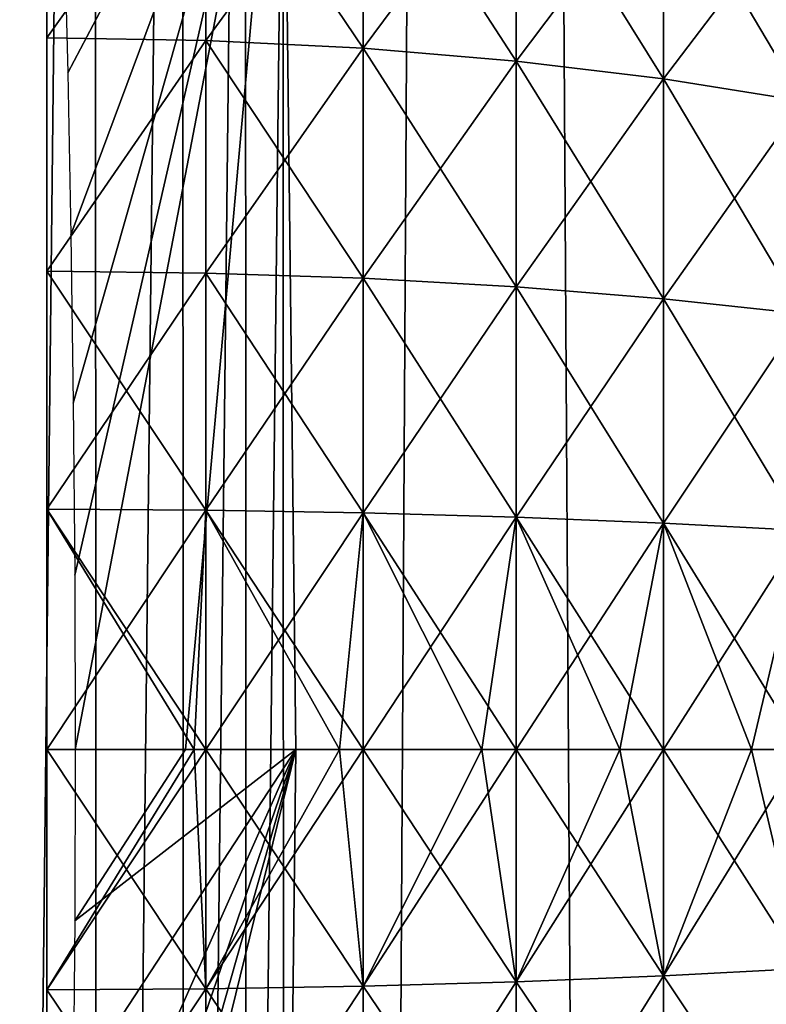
# Model space of a CAD drawing. Header units: millimetres. Extents: x -250 to 250, y -250 to 250.
# Tile 92 of 120: x 71.86 to 73.02, y -0.4 to 1.13. Entities that reach past the tile are written whole.
import ezdxf

# ---------------------------------------------------------------- set-up
doc = ezdxf.new("R2010")
doc.units = ezdxf.units.MM
doc.header["$LTSCALE"] = 26.699852
for name, color, linetype in [('10', 7, 'CONTINUOUS'), ('11', 7, 'CONTINUOUS'), ('17', 7, 'CONTINUOUS'), ('18', 7, 'CONTINUOUS'), ('3', 7, 'CONTINUOUS'), ('4', 7, 'CONTINUOUS'), ('9', 7, 'CONTINUOUS')]:
    doc.layers.add(name, color=color, linetype=linetype)

msp = doc.modelspace()

# ---------------------------------------------------------------- linework, layer by layer
at = {"layer": '10', "color": 254, "linetype": 'Continuous', "true_color": 0xcccccc}
for points in [[(72.2877, 0, -0.0795), (72.1168, 0, 9.7102), (71.9452, -0.2656, 19.514), (72.2877, 0, -0.0795)], [(72.1168, 0, 9.7102), (71.9459, 0, 19.4999), (71.9452, -0.2656, 19.514), (72.1168, 0, 9.7102)], [(71.9219, -1.4898, 19.9923), (72.2877, 0, -0.0795), (71.9287, -1.2682, 19.8454), (71.9219, -1.4898, 19.9923)], [(72.2877, 0, -0.0795), (71.9219, -1.4898, 19.9923), (72.2688, -1.6526, -0.0779), (72.2877, 0, -0.0795)], [(71.9287, -1.2682, 19.8454), (72.2877, 0, -0.0795), (71.9346, -1.0321, 19.7229), (71.9287, -1.2682, 19.8454)], [(71.9346, -1.0321, 19.7229), (72.2877, 0, -0.0795), (71.9395, -0.7843, 19.6261), (71.9346, -1.0321, 19.7229)], [(71.9395, -0.7843, 19.6261), (72.2877, 0, -0.0795), (71.943, -0.528, 19.5563), (71.9395, -0.7843, 19.6261)], [(71.943, -0.528, 19.5563), (72.2877, 0, -0.0795), (71.9452, -0.2656, 19.514), (71.943, -0.528, 19.5563)]]:
    msp.add_3dface(points, dxfattribs=at)
at = {"layer": '11', "color": 254, "linetype": 'Continuous', "true_color": 0xcccccc}
for points in [[(71.799, 8.3847, -0.038), (71.9746, 6.7158, -0.0529), (71.8078, -8.3094, -0.0387), (71.799, 8.3847, -0.038)], [(71.9746, 6.7158, -0.0529), (71.9809, -6.6485, -0.0534), (71.8078, -8.3094, -0.0387), (71.9746, 6.7158, -0.0529)], [(71.9746, 6.7158, -0.0529), (72.1113, 5.043, -0.0645), (71.9809, -6.6485, -0.0534), (71.9746, 6.7158, -0.0529)], [(72.1113, 5.043, -0.0645), (72.1154, -4.9841, -0.0648), (71.9809, -6.6485, -0.0534), (72.1113, 5.043, -0.0645)], [(72.1113, 5.043, -0.0645), (72.2092, 3.3648, -0.0728), (72.1154, -4.9841, -0.0648), (72.1113, 5.043, -0.0645)], [(72.2092, 3.3648, -0.0728), (72.2114, -3.3172, -0.073), (72.1154, -4.9841, -0.0648), (72.2092, 3.3648, -0.0728)], [(72.2092, 3.3648, -0.0728), (72.2681, 1.6822, -0.0778), (72.2114, -3.3172, -0.073), (72.2092, 3.3648, -0.0728)], [(72.2681, 1.6822, -0.0778), (72.2688, -1.6526, -0.0779), (72.2114, -3.3172, -0.073), (72.2681, 1.6822, -0.0778)], [(72.2681, 1.6822, -0.0778), (72.2877, 0, -0.0795), (72.2688, -1.6526, -0.0779), (72.2681, 1.6822, -0.0778)]]:
    msp.add_3dface(points, dxfattribs=at)
at = {"layer": '17', "color": 254, "linetype": 'Continuous', "true_color": 0xcccccc}
for points in [[(71.9021, 1.4542, 25.5106), (71.9021, 1.1031, 25.6363), (72.1484, 1.4489, 25.4979), (71.9021, 1.4542, 25.5106)], [(71.9021, 1.1031, 18.3635), (71.9021, 1.4542, 18.4892), (72.1484, 1.4489, 18.5019), (71.9021, 1.1031, 18.3635)], [(72.1484, 1.4489, 25.4979), (71.9021, 1.1031, 25.6363), (72.1484, 1.0991, 25.623), (72.1484, 1.4489, 25.4979)], [(72.1484, 1.0991, 18.3768), (71.9021, 1.1031, 18.3635), (72.1484, 1.4489, 18.5019), (72.1484, 1.0991, 18.3768)], [(72.1484, 1.0991, 18.3768), (72.1484, 1.4489, 18.5019), (72.3919, 1.0871, 18.4164), (72.1484, 1.0991, 18.3768)], [(72.3919, 1.0871, 18.4164), (72.1484, 1.4489, 18.5019), (72.3919, 1.4331, 18.5402), (72.3919, 1.0871, 18.4164)], [(72.1484, 1.4489, 25.4979), (72.1484, 1.0991, 25.623), (72.3919, 1.4331, 25.4596), (72.1484, 1.4489, 25.4979)], [(72.3919, 1.4331, 25.4596), (72.1484, 1.0991, 25.623), (72.3919, 1.0871, 25.5834), (72.3919, 1.4331, 25.4596)], [(72.3919, 1.0871, 18.4164), (72.3919, 1.4331, 18.5402), (72.6292, 1.0672, 18.4818), (72.3919, 1.0871, 18.4164)], [(72.6292, 1.0672, 18.4818), (72.3919, 1.4331, 18.5402), (72.6292, 1.4069, 18.6034), (72.6292, 1.0672, 18.4818)], [(72.3919, 1.4331, 25.4596), (72.3919, 1.0871, 25.5834), (72.6292, 1.4069, 25.3964), (72.3919, 1.4331, 25.4596)], [(72.6292, 1.4069, 25.3964), (72.3919, 1.0871, 25.5834), (72.6292, 1.0672, 25.518), (72.6292, 1.4069, 25.3964)], [(72.6292, 1.0672, 18.4818), (72.6292, 1.4069, 18.6034), (72.8573, 1.0397, 18.5723), (72.6292, 1.0672, 18.4818)], [(72.8573, 1.0397, 18.5723), (72.6292, 1.4069, 18.6034), (72.8573, 1.3707, 18.6907), (72.8573, 1.0397, 18.5723)], [(72.6292, 1.4069, 25.3964), (72.6292, 1.0672, 25.518), (72.8573, 1.3707, 25.3091), (72.6292, 1.4069, 25.3964)], [(72.8573, 1.3707, 25.3091), (72.6292, 1.0672, 25.518), (72.8573, 1.0397, 25.4275), (72.8573, 1.3707, 25.3091)], [(72.8573, 1.0397, 18.5723), (72.8573, 1.3707, 18.6907), (73.0734, 1.005, 18.6867), (72.8573, 1.0397, 18.5723)], [(73.0734, 1.005, 18.6867), (72.8573, 1.3707, 18.6907), (73.0734, 1.325, 18.8012), (73.0734, 1.005, 18.6867)], [(72.8573, 1.3707, 25.3091), (72.8573, 1.0397, 25.4275), (73.0734, 1.325, 25.1986), (72.8573, 1.3707, 25.3091)], [(73.0734, 1.325, 25.1986), (72.8573, 1.0397, 25.4275), (73.0734, 1.005, 25.3131), (73.0734, 1.325, 25.1986)], [(71.9021, 1.1031, 25.6363), (71.9021, 0.7414, 25.7269), (72.1484, 1.0991, 25.623), (71.9021, 1.1031, 25.6363)], [(71.9021, 0.7414, 18.2729), (71.9021, 1.1031, 18.3635), (72.1484, 1.0991, 18.3768), (71.9021, 0.7414, 18.2729)], [(72.1484, 1.0991, 25.623), (71.9021, 0.7414, 25.7269), (72.1484, 0.7386, 25.7133), (72.1484, 1.0991, 25.623)], [(72.1484, 0.7386, 18.2865), (71.9021, 0.7414, 18.2729), (72.1484, 1.0991, 18.3768), (72.1484, 0.7386, 18.2865)], [(72.1484, 0.7386, 18.2865), (72.1484, 1.0991, 18.3768), (72.3919, 0.7306, 18.3271), (72.1484, 0.7386, 18.2865)], [(72.3919, 0.7306, 18.3271), (72.1484, 1.0991, 18.3768), (72.3919, 1.0871, 18.4164), (72.3919, 0.7306, 18.3271)], [(72.1484, 1.0991, 25.623), (72.1484, 0.7386, 25.7133), (72.3919, 1.0871, 25.5834), (72.1484, 1.0991, 25.623)], [(72.3919, 1.0871, 25.5834), (72.1484, 0.7386, 25.7133), (72.3919, 0.7306, 25.6727), (72.3919, 1.0871, 25.5834)], [(72.3919, 0.7306, 18.3271), (72.3919, 1.0871, 18.4164), (72.6292, 0.7172, 18.3942), (72.3919, 0.7306, 18.3271)], [(72.6292, 0.7172, 18.3942), (72.3919, 1.0871, 18.4164), (72.6292, 1.0672, 18.4818), (72.6292, 0.7172, 18.3942)], [(72.3919, 1.0871, 25.5834), (72.3919, 0.7306, 25.6727), (72.6292, 1.0672, 25.518), (72.3919, 1.0871, 25.5834)], [(72.6292, 1.0672, 25.518), (72.3919, 0.7306, 25.6727), (72.6292, 0.7172, 25.6056), (72.6292, 1.0672, 25.518)], [(72.6292, 0.7172, 18.3942), (72.6292, 1.0672, 18.4818), (72.8573, 0.6988, 18.4869), (72.6292, 0.7172, 18.3942)], [(72.8573, 0.6988, 18.4869), (72.6292, 1.0672, 18.4818), (72.8573, 1.0397, 18.5723), (72.8573, 0.6988, 18.4869)], [(72.6292, 1.0672, 25.518), (72.6292, 0.7172, 25.6056), (72.8573, 1.0397, 25.4275), (72.6292, 1.0672, 25.518)], [(72.8573, 1.0397, 25.4275), (72.6292, 0.7172, 25.6056), (72.8573, 0.6988, 25.5129), (72.8573, 1.0397, 25.4275)], [(72.8573, 0.6988, 18.4869), (72.8573, 1.0397, 18.5723), (73.0734, 0.6755, 18.6042), (72.8573, 0.6988, 18.4869)], [(73.0734, 0.6755, 18.6042), (72.8573, 1.0397, 18.5723), (73.0734, 1.005, 18.6867), (73.0734, 0.6755, 18.6042)], [(72.8573, 1.0397, 25.4275), (72.8573, 0.6988, 25.5129), (73.0734, 1.005, 25.3131), (72.8573, 1.0397, 25.4275)], [(73.0734, 1.005, 25.3131), (72.8573, 0.6988, 25.5129), (73.0734, 0.6755, 25.3956), (73.0734, 1.005, 25.3131)], [(71.9021, 0.7414, 25.7269), (71.9021, 0.3725, 25.7816), (72.1484, 0.7386, 25.7133), (71.9021, 0.7414, 25.7269)], [(71.9021, 0.3725, 18.2182), (71.9021, 0.7414, 18.2729), (72.1484, 0.3711, 18.232), (71.9021, 0.3725, 18.2182)], [(72.1484, 0.3711, 18.232), (71.9021, 0.7414, 18.2729), (72.1484, 0.7386, 18.2865), (72.1484, 0.3711, 18.232)], [(72.1484, 0.7386, 25.7133), (71.9021, 0.3725, 25.7816), (72.1484, 0.3711, 25.7678), (72.1484, 0.7386, 25.7133)], [(72.1484, 0.3711, 18.232), (72.1484, 0.7386, 18.2865), (72.3919, 0.3671, 18.2731), (72.1484, 0.3711, 18.232)], [(72.3919, 0.3671, 18.2731), (72.1484, 0.7386, 18.2865), (72.3919, 0.7306, 18.3271), (72.3919, 0.3671, 18.2731)], [(72.1484, 0.7386, 25.7133), (72.1484, 0.3711, 25.7678), (72.3919, 0.7306, 25.6727), (72.1484, 0.7386, 25.7133)], [(72.3919, 0.7306, 25.6727), (72.1484, 0.3711, 25.7678), (72.3919, 0.3671, 25.7266), (72.3919, 0.7306, 25.6727)], [(72.3919, 0.3671, 18.2731), (72.3919, 0.7306, 18.3271), (72.6292, 0.3603, 18.3412), (72.3919, 0.3671, 18.2731)], [(72.6292, 0.3603, 18.3412), (72.3919, 0.7306, 18.3271), (72.6292, 0.7172, 18.3942), (72.6292, 0.3603, 18.3412)], [(72.3919, 0.7306, 25.6727), (72.3919, 0.3671, 25.7266), (72.6292, 0.7172, 25.6056), (72.3919, 0.7306, 25.6727)], [(72.6292, 0.7172, 25.6056), (72.3919, 0.3671, 25.7266), (72.6292, 0.3603, 25.6586), (72.6292, 0.7172, 25.6056)], [(72.6292, 0.3603, 18.3412), (72.6292, 0.7172, 18.3942), (72.8573, 0.3511, 18.4353), (72.6292, 0.3603, 18.3412)], [(72.8573, 0.3511, 18.4353), (72.6292, 0.7172, 18.3942), (72.8573, 0.6988, 18.4869), (72.8573, 0.3511, 18.4353)], [(72.6292, 0.7172, 25.6056), (72.6292, 0.3603, 25.6586), (72.8573, 0.6988, 25.5129), (72.6292, 0.7172, 25.6056)], [(72.8573, 0.6988, 25.5129), (72.6292, 0.3603, 25.6586), (72.8573, 0.3511, 25.5645), (72.8573, 0.6988, 25.5129)], [(72.8573, 0.3511, 18.4353), (72.8573, 0.6988, 18.4869), (73.0734, 0.3394, 18.5543), (72.8573, 0.3511, 18.4353)], [(73.0734, 0.3394, 18.5543), (72.8573, 0.6988, 18.4869), (73.0734, 0.6755, 18.6042), (73.0734, 0.3394, 18.5543)], [(72.8573, 0.6988, 25.5129), (72.8573, 0.3511, 25.5645), (73.0734, 0.6755, 25.3956), (72.8573, 0.6988, 25.5129)], [(73.0734, 0.6755, 25.3956), (72.8573, 0.3511, 25.5645), (73.0734, 0.3394, 25.4455), (73.0734, 0.6755, 25.3956)], [(71.9021, 0.3725, 25.7816), (71.9021, 0, 25.7999), (72.1484, 0.3711, 25.7678), (71.9021, 0.3725, 25.7816)], [(71.9021, 0, 18.1999), (71.9021, 0.3725, 18.2182), (72.1303, 0, 18.2118), (71.9021, 0, 18.1999)], [(72.1303, 0, 18.2118), (71.9021, 0.3725, 18.2182), (72.1484, 0, 18.2137), (72.1303, 0, 18.2118)], [(72.1484, 0, 18.2137), (71.9021, 0.3725, 18.2182), (72.1484, 0.3711, 18.232), (72.1484, 0, 18.2137)], [(72.1484, 0.3711, 25.7678), (71.9021, 0, 25.7999), (72.1303, 0, 25.788), (72.1484, 0.3711, 25.7678)], [(72.1484, 0, 25.7861), (72.1484, 0.3711, 25.7678), (72.1303, 0, 25.788), (72.1484, 0, 25.7861)], [(72.1484, 0, 18.2137), (72.1484, 0.3711, 18.232), (72.3553, 0, 18.2471), (72.1484, 0, 18.2137)], [(72.3553, 0, 18.2471), (72.1484, 0.3711, 18.232), (72.3919, 0, 18.2551), (72.3553, 0, 18.2471)], [(72.3919, 0, 18.2551), (72.1484, 0.3711, 18.232), (72.3919, 0.3671, 18.2731), (72.3919, 0, 18.2551)], [(72.1484, 0.3711, 25.7678), (72.1484, 0, 25.7861), (72.3919, 0.3671, 25.7266), (72.1484, 0.3711, 25.7678)], [(72.1484, 0, 25.7861), (72.3553, 0, 25.7527), (72.3919, 0.3671, 25.7266), (72.1484, 0, 25.7861)], [(72.3919, 0.3671, 25.7266), (72.3553, 0, 25.7527), (72.3919, 0, 25.7447), (72.3919, 0.3671, 25.7266)], [(72.3919, 0, 18.2551), (72.3919, 0.3671, 18.2731), (72.576, 0, 18.3057), (72.3919, 0, 18.2551)], [(72.576, 0, 18.3057), (72.3919, 0.3671, 18.2731), (72.6292, 0, 18.3235), (72.576, 0, 18.3057)], [(72.6292, 0, 18.3235), (72.3919, 0.3671, 18.2731), (72.6292, 0.3603, 18.3412), (72.6292, 0, 18.3235)], [(72.3919, 0.3671, 25.7266), (72.3919, 0, 25.7447), (72.6292, 0.3603, 25.6586), (72.3919, 0.3671, 25.7266)], [(72.3919, 0, 25.7447), (72.576, 0, 25.6941), (72.6292, 0.3603, 25.6586), (72.3919, 0, 25.7447)], [(72.6292, 0.3603, 25.6586), (72.576, 0, 25.6941), (72.6292, 0, 25.6762), (72.6292, 0.3603, 25.6586)], [(72.6292, 0, 18.3235), (72.6292, 0.3603, 18.3412), (72.7896, 0, 18.3868), (72.6292, 0, 18.3235)], [(72.7896, 0, 18.3868), (72.6292, 0.3603, 18.3412), (72.8574, 0, 18.4181), (72.7896, 0, 18.3868)], [(72.8574, 0, 18.4181), (72.6292, 0.3603, 18.3412), (72.8573, 0.3511, 18.4353), (72.8574, 0, 18.4181)], [(72.6292, 0.3603, 25.6586), (72.6292, 0, 25.6762), (72.8573, 0.3511, 25.5645), (72.6292, 0.3603, 25.6586)], [(72.6292, 0, 25.6762), (72.7896, 0, 25.6129), (72.8573, 0.3511, 25.5645), (72.6292, 0, 25.6762)], [(72.8573, 0.3511, 25.5645), (72.7896, 0, 25.6129), (72.8574, 0, 25.5817), (72.8573, 0.3511, 25.5645)], [(72.8574, 0, 18.4181), (72.8573, 0.3511, 18.4353), (72.9938, 0, 18.4899), (72.8574, 0, 18.4181)], [(72.9938, 0, 18.4899), (72.8573, 0.3511, 18.4353), (73.0732, 0, 18.5375), (72.9938, 0, 18.4899)], [(73.0732, 0, 18.5375), (72.8573, 0.3511, 18.4353), (73.0734, 0.3394, 18.5543), (73.0732, 0, 18.5375)], [(72.8573, 0.3511, 25.5645), (72.8574, 0, 25.5817), (73.0734, 0.3394, 25.4455), (72.8573, 0.3511, 25.5645)], [(72.8574, 0, 25.5817), (72.9938, 0, 25.5099), (73.0734, 0.3394, 25.4455), (72.8574, 0, 25.5817)], [(73.0734, 0.3394, 25.4455), (72.9938, 0, 25.5099), (73.0732, 0, 25.4622), (73.0734, 0.3394, 25.4455)]]:
    msp.add_3dface(points, dxfattribs=at)
at = {"layer": '18', "color": 254, "linetype": 'Continuous', "true_color": 0xcccccc}
for points in [[(72.1303, 0, 25.788), (71.9021, 0, 25.7999), (71.9021, -0.3725, 25.7816), (72.1303, 0, 25.788)], [(71.9021, 0, 18.1999), (72.1303, 0, 18.2118), (72.1484, -0.3711, 18.232), (71.9021, 0, 18.1999)], [(71.9021, -0.3725, 18.2182), (71.9021, 0, 18.1999), (72.1484, -0.3711, 18.232), (71.9021, -0.3725, 18.2182)], [(72.1484, 0, 25.7861), (72.1303, 0, 25.788), (71.9021, -0.3725, 25.7816), (72.1484, 0, 25.7861)], [(72.1484, 0, 25.7861), (71.9021, -0.3725, 25.7816), (72.1484, -0.3711, 25.7678), (72.1484, 0, 25.7861)], [(72.1303, 0, 18.2118), (72.1484, 0, 18.2137), (72.1484, -0.3711, 18.232), (72.1303, 0, 18.2118)], [(72.1484, 0, 18.2137), (72.3553, 0, 18.2471), (72.3919, -0.3671, 18.2731), (72.1484, 0, 18.2137)], [(72.1484, -0.3711, 18.232), (72.1484, 0, 18.2137), (72.3919, -0.3671, 18.2731), (72.1484, -0.3711, 18.232)], [(72.3553, 0, 25.7527), (72.1484, 0, 25.7861), (72.1484, -0.3711, 25.7678), (72.3553, 0, 25.7527)], [(72.3919, 0, 25.7447), (72.3553, 0, 25.7527), (72.1484, -0.3711, 25.7678), (72.3919, 0, 25.7447)], [(72.3919, 0, 25.7447), (72.1484, -0.3711, 25.7678), (72.3919, -0.3671, 25.7266), (72.3919, 0, 25.7447)], [(72.3553, 0, 18.2471), (72.3919, 0, 18.2551), (72.3919, -0.3671, 18.2731), (72.3553, 0, 18.2471)], [(72.3919, 0, 18.2551), (72.576, 0, 18.3057), (72.6292, -0.3603, 18.3412), (72.3919, 0, 18.2551)], [(72.3919, -0.3671, 18.2731), (72.3919, 0, 18.2551), (72.6292, -0.3603, 18.3412), (72.3919, -0.3671, 18.2731)], [(72.576, 0, 25.6941), (72.3919, 0, 25.7447), (72.3919, -0.3671, 25.7266), (72.576, 0, 25.6941)], [(72.6292, 0, 25.6762), (72.576, 0, 25.6941), (72.3919, -0.3671, 25.7266), (72.6292, 0, 25.6762)], [(72.6292, 0, 25.6762), (72.3919, -0.3671, 25.7266), (72.6292, -0.3603, 25.6586), (72.6292, 0, 25.6762)], [(72.576, 0, 18.3057), (72.6292, 0, 18.3235), (72.6292, -0.3603, 18.3412), (72.576, 0, 18.3057)], [(72.6292, 0, 18.3235), (72.7896, 0, 18.3868), (72.8573, -0.3511, 18.4353), (72.6292, 0, 18.3235)], [(72.6292, -0.3603, 18.3412), (72.6292, 0, 18.3235), (72.8573, -0.3511, 18.4353), (72.6292, -0.3603, 18.3412)], [(72.7896, 0, 25.6129), (72.6292, 0, 25.6762), (72.6292, -0.3603, 25.6586), (72.7896, 0, 25.6129)], [(72.8574, 0, 25.5817), (72.7896, 0, 25.6129), (72.6292, -0.3603, 25.6586), (72.8574, 0, 25.5817)], [(72.8574, 0, 25.5817), (72.6292, -0.3603, 25.6586), (72.8573, -0.3511, 25.5645), (72.8574, 0, 25.5817)], [(72.7896, 0, 18.3868), (72.8574, 0, 18.4181), (72.8573, -0.3511, 18.4353), (72.7896, 0, 18.3868)], [(72.8573, -0.3511, 18.4353), (72.8574, 0, 18.4181), (73.0734, -0.3394, 18.5543), (72.8573, -0.3511, 18.4353)], [(72.9938, 0, 25.5099), (72.8574, 0, 25.5817), (72.8573, -0.3511, 25.5645), (72.9938, 0, 25.5099)], [(73.0732, 0, 25.4622), (72.9938, 0, 25.5099), (72.8573, -0.3511, 25.5645), (73.0732, 0, 25.4622)], [(73.0732, 0, 25.4622), (72.8573, -0.3511, 25.5645), (73.0734, -0.3394, 25.4455), (73.0732, 0, 25.4622)], [(72.8574, 0, 18.4181), (72.9938, 0, 18.4899), (73.0734, -0.3394, 18.5543), (72.8574, 0, 18.4181)], [(72.9938, 0, 18.4899), (73.0732, 0, 18.5375), (73.0734, -0.3394, 18.5543), (72.9938, 0, 18.4899)], [(72.6292, -0.3603, 25.6586), (72.6292, -0.7172, 25.6056), (72.8573, -0.3511, 25.5645), (72.6292, -0.3603, 25.6586)], [(72.8573, -0.3511, 25.5645), (72.6292, -0.7172, 25.6056), (72.8573, -0.6988, 25.5129), (72.8573, -0.3511, 25.5645)], [(72.8573, -0.6988, 18.4869), (72.6292, -0.3603, 18.3412), (72.8573, -0.3511, 18.4353), (72.8573, -0.6988, 18.4869)], [(72.8573, -0.3511, 25.5645), (72.8573, -0.6988, 25.5129), (73.0734, -0.3394, 25.4455), (72.8573, -0.3511, 25.5645)], [(73.0734, -0.3394, 25.4455), (72.8573, -0.6988, 25.5129), (73.0734, -0.6755, 25.3956), (73.0734, -0.3394, 25.4455)], [(73.0734, -0.6755, 18.6042), (72.8573, -0.3511, 18.4353), (73.0734, -0.3394, 18.5543), (73.0734, -0.6755, 18.6042)], [(72.8573, -0.6988, 18.4869), (72.8573, -0.3511, 18.4353), (73.0734, -0.6755, 18.6042), (72.8573, -0.6988, 18.4869)], [(72.3919, -0.3671, 25.7266), (72.3919, -0.7306, 25.6727), (72.6292, -0.3603, 25.6586), (72.3919, -0.3671, 25.7266)], [(72.6292, -0.3603, 25.6586), (72.3919, -0.7306, 25.6727), (72.6292, -0.7172, 25.6056), (72.6292, -0.3603, 25.6586)], [(72.6292, -0.7172, 18.3942), (72.3919, -0.3671, 18.2731), (72.6292, -0.3603, 18.3412), (72.6292, -0.7172, 18.3942)], [(72.6292, -0.7172, 18.3942), (72.6292, -0.3603, 18.3412), (72.8573, -0.6988, 18.4869), (72.6292, -0.7172, 18.3942)], [(72.1484, -0.7386, 18.2865), (71.9021, -0.3725, 18.2182), (72.1484, -0.3711, 18.232), (72.1484, -0.7386, 18.2865)], [(71.9021, -0.3725, 25.7816), (71.9021, -0.7414, 25.7269), (72.1484, -0.3711, 25.7678), (71.9021, -0.3725, 25.7816)], [(72.1484, -0.3711, 25.7678), (71.9021, -0.7414, 25.7269), (72.1484, -0.7386, 25.7133), (72.1484, -0.3711, 25.7678)], [(71.9021, -0.7414, 18.2729), (71.9021, -0.3725, 18.2182), (72.1484, -0.7386, 18.2865), (71.9021, -0.7414, 18.2729)], [(72.1484, -0.3711, 25.7678), (72.1484, -0.7386, 25.7133), (72.3919, -0.3671, 25.7266), (72.1484, -0.3711, 25.7678)], [(72.3919, -0.3671, 25.7266), (72.1484, -0.7386, 25.7133), (72.3919, -0.7306, 25.6727), (72.3919, -0.3671, 25.7266)], [(72.3919, -0.7306, 18.3271), (72.1484, -0.3711, 18.232), (72.3919, -0.3671, 18.2731), (72.3919, -0.7306, 18.3271)], [(72.1484, -0.7386, 18.2865), (72.1484, -0.3711, 18.232), (72.3919, -0.7306, 18.3271), (72.1484, -0.7386, 18.2865)], [(72.3919, -0.7306, 18.3271), (72.3919, -0.3671, 18.2731), (72.6292, -0.7172, 18.3942), (72.3919, -0.7306, 18.3271)]]:
    msp.add_3dface(points, dxfattribs=at)
at = {"layer": '3', "color": 253, "linetype": 'Continuous', "true_color": 0x98aaaf}
for points in [[(74.1627, -238.7477, -4.8411), (71.2518, 239.6318, -4.5371), (71.2446, -239.6339, -4.5363), (74.1627, -238.7477, -4.8411)], [(74.1684, 238.7459, -4.8417), (71.2518, 239.6318, -4.5371), (74.1627, -238.7477, -4.8411), (74.1684, 238.7459, -4.8417)]]:
    msp.add_3dface(points, dxfattribs=at)
at = {"layer": '4', "color": 253, "linetype": 'Continuous', "true_color": 0x98aaaf}
for points in [[(73.9001, 238.7799, -6.3216), (71.0001, -239.6612, -6.0191), (70.996, 239.6625, -6.0187), (73.9001, 238.7799, -6.3216)], [(73.9056, -238.7782, -6.3222), (71.0001, -239.6612, -6.0191), (73.9001, 238.7799, -6.3216), (73.9056, -238.7782, -6.3222)]]:
    msp.add_3dface(points, dxfattribs=at)
at = {"layer": '9', "color": 254, "linetype": 'Continuous', "true_color": 0xcccccc}
for points in [[(71.9343, 1.0492, 19.7307), (72.2681, 1.6822, -0.0778), (71.9282, 1.2884, 19.8575), (71.9343, 1.0492, 19.7307)], [(71.9392, 0.7978, 19.6306), (72.2681, 1.6822, -0.0778), (71.9343, 1.0492, 19.7307), (71.9392, 0.7978, 19.6306)], [(71.9429, 0.5371, 19.5583), (72.2681, 1.6822, -0.0778), (71.9392, 0.7978, 19.6306), (71.9429, 0.5371, 19.5583)], [(71.9452, 0.2701, 19.5145), (72.2681, 1.6822, -0.0778), (71.9429, 0.5371, 19.5583), (71.9452, 0.2701, 19.5145)], [(71.9459, 0, 19.4999), (72.2681, 1.6822, -0.0778), (71.9452, 0.2701, 19.5145), (71.9459, 0, 19.4999)], [(72.1168, 0, 9.7102), (72.2681, 1.6822, -0.0778), (71.9459, 0, 19.4999), (72.1168, 0, 9.7102)], [(72.2877, 0, -0.0795), (72.2681, 1.6822, -0.0778), (72.1168, 0, 9.7102), (72.2877, 0, -0.0795)]]:
    msp.add_3dface(points, dxfattribs=at)

doc.saveas('drawing.dxf')
